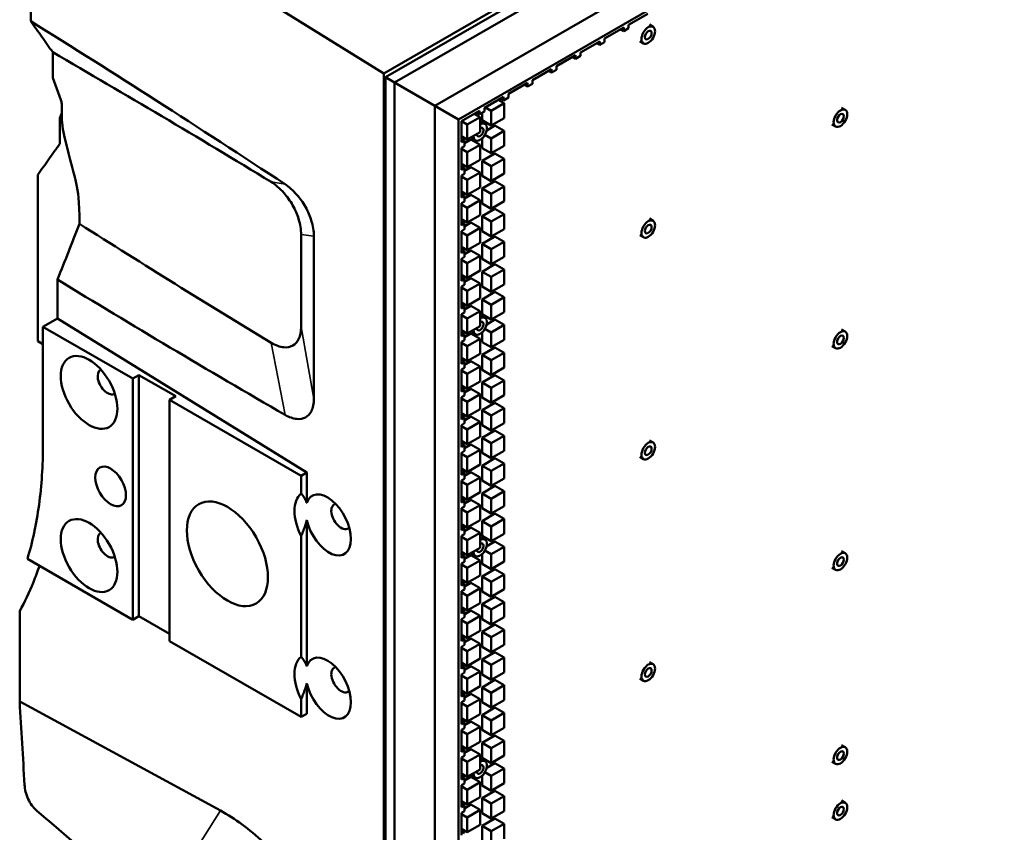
# Model space of a CAD drawing. Header units: millimetres. Extents: x 0 to 6049, y -120 to 1682.
# Tile 204 of 256: x 1850 to 1964, y 591 to 685. Entities that reach past the tile are written whole.
import ezdxf

# ---------------------------------------------------------------- set-up
doc = ezdxf.new("R2010")
doc.units = ezdxf.units.MM
doc.header["$LTSCALE"] = 2
doc.layers.add('Sichtbar (ISO)', color=7, linetype='Continuous', lineweight=50)
doc.layers.add('Sichtbar schmal (ISO)', color=7, linetype='Continuous', lineweight=35)

msp = doc.modelspace()

# ---------------------------------------------------------------- linework, layer by layer
at = {"layer": 'Sichtbar (ISO)'}
for p, q in [((2225.75, 870.878), (1892.307, 678.365)), ((2068.289, 779.409), (1892.48, 677.906)), ((1893.54, 677.293), (2069.349, 778.797)), ((1898.176, 674.617), (2074.613, 776.483)), ((2077.541, 775.021), (1900.905, 673.041)), ((1892.307, 678.365), (1851.703, 703.504)), ((1851.703, 703.504), (1851.703, 684.362)), ((1920.458, 683.962), (1922.654, 685.23)), ((1922.847, 683.968), (1923.271, 683.723)), ((1917.696, 682.367), (1919.892, 683.635)), ((1919.538, 683.431), (1919.892, 683.227)), ((1919.892, 683.227), (1919.892, 683.635)), ((1920.458, 683.554), (1919.892, 683.227)), ((1920.458, 683.962), (1920.458, 683.554)), ((1914.934, 680.773), (1917.13, 682.041)), ((1916.776, 681.837), (1917.13, 681.633)), ((1917.13, 681.633), (1917.13, 682.041)), ((1917.696, 681.959), (1917.13, 681.633)), ((1917.696, 682.367), (1917.696, 681.959)), ((1921.747, 682.063), (1922.171, 681.818)), ((1854.227, 677.837), (1854.227, 680.797)), ((1914.934, 680.773), (1914.934, 680.365)), ((1912.172, 679.178), (1914.368, 680.446)), ((1914.014, 680.242), (1914.368, 680.038)), ((1914.368, 680.038), (1914.368, 680.446)), ((1914.934, 680.365), (1914.368, 680.038)), ((1892.307, 678.365), (1892.307, 270.116)), ((1909.41, 677.584), (1911.606, 678.852)), ((1911.252, 678.647), (1911.606, 678.443)), ((1911.606, 678.443), (1911.606, 678.852)), ((1912.172, 678.77), (1911.606, 678.443)), ((1912.172, 679.178), (1912.172, 678.77)), ((1855.167, 675.333), (1854.227, 677.837)), ((1892.48, 677.906), (1893.54, 677.293)), ((1892.48, 677.906), (1892.48, 474.899)), ((1893.54, 677.293), (1898.176, 674.617)), ((1893.54, 677.293), (1893.54, 474.286)), ((1906.648, 675.989), (1908.844, 677.257)), ((1908.844, 676.849), (1908.844, 677.257)), ((1909.41, 677.175), (1908.844, 676.849)), ((1909.41, 677.584), (1909.41, 677.175)), ((1908.49, 677.053), (1908.844, 676.849)), ((1903.886, 674.394), (1906.082, 675.662)), ((1906.142, 674.922), (1904.657, 674.064)), ((1905.471, 675.309), (1906.142, 674.922)), ((1905.728, 675.458), (1906.082, 675.254)), ((1906.082, 675.254), (1906.082, 675.662)), ((1906.648, 675.581), (1906.082, 675.254)), ((1906.142, 673.207), (1906.142, 674.922)), ((1906.648, 675.989), (1906.648, 675.581)), ((1855.26, 673.806), (1855.039, 673.218)), ((1855.26, 674.868), (1855.26, 673.689)), ((1898.176, 674.617), (1898.176, 470.884)), ((1898.176, 674.617), (1900.905, 673.041)), ((1901.223, 672.857), (1903.32, 674.068)), ((1902.967, 673.864), (1903.32, 673.66)), ((1903.32, 673.66), (1903.32, 674.068)), ((1903.886, 673.986), (1903.32, 673.66)), ((1903.597, 673.819), (1903.597, 672.962)), ((1903.886, 674.394), (1903.886, 673.986)), ((1903.986, 674.452), (1904.657, 674.064)), ((1904.657, 674.064), (1904.657, 672.35)), ((1944.942, 674.4), (1945.367, 674.155)), ((1855.278, 673.08), (1855.039, 673.218)), ((1855.039, 673.218), (1855.039, 670.259)), ((1900.905, 673.041), (1900.905, 469.08)), ((1901.223, 670.436), (1901.223, 672.857)), ((1901.223, 672.857), (1901.895, 672.469)), ((1903.38, 673.327), (1901.895, 672.469)), ((1902.708, 673.715), (1903.38, 673.327)), ((1903.38, 671.612), (1903.38, 673.327)), ((1903.513, 672.806), (1903.937, 672.561)), ((1903.597, 672.962), (1904.657, 672.35)), ((1904.657, 672.35), (1906.142, 673.207)), ((1901.895, 672.469), (1901.895, 670.755)), ((1901.895, 670.755), (1903.38, 671.612)), ((1905.082, 672.344), (1904.136, 671.799)), ((1906.142, 671.732), (1904.657, 670.875)), ((1905.082, 672.344), (1906.142, 671.732)), ((1906.142, 670.017), (1906.142, 671.732)), ((1943.842, 672.495), (1944.267, 672.25)), ((1901.223, 671.143), (1901.895, 670.755)), ((1901.223, 670.845), (1901.577, 670.641)), ((1901.223, 670.436), (1901.577, 670.641)), ((1902.32, 670.75), (1901.577, 670.321)), ((1901.577, 670.641), (1901.577, 669.987)), ((1902.32, 670.75), (1903.38, 670.137)), ((1902.413, 670.9), (1902.837, 670.655)), ((1903.597, 670.864), (1903.597, 669.772)), ((1903.937, 671.291), (1904.657, 670.875)), ((1904.657, 670.875), (1904.657, 669.16)), ((1901.577, 669.987), (1901.223, 669.783)), ((1901.223, 667.247), (1901.223, 669.783)), ((1901.223, 669.668), (1901.895, 669.28)), ((1903.38, 670.137), (1901.895, 669.28)), ((1901.895, 669.28), (1901.895, 667.565)), ((1903.38, 668.423), (1903.38, 670.137)), ((1903.597, 669.772), (1904.657, 669.16)), ((1904.657, 669.16), (1906.142, 670.017)), ((1901.895, 667.565), (1903.38, 668.423)), ((1905.082, 669.155), (1903.597, 668.298)), ((1903.597, 668.298), (1903.597, 666.583)), ((1903.597, 668.298), (1904.657, 667.685)), ((1906.142, 668.543), (1904.657, 667.685)), ((1905.082, 669.155), (1906.142, 668.543)), ((1906.142, 666.828), (1906.142, 668.543)), ((1901.223, 667.953), (1901.895, 667.565)), ((1901.223, 667.655), (1901.577, 667.451)), ((1901.223, 667.247), (1901.577, 667.451)), ((1902.32, 667.56), (1901.577, 667.132)), ((1901.577, 667.451), (1901.577, 666.798)), ((1902.32, 667.56), (1903.38, 666.948)), ((1904.657, 667.685), (1904.657, 665.971)), ((1852.515, 666.693), (1852.515, 647.552)), ((1901.577, 666.798), (1901.223, 666.594)), ((1901.223, 664.058), (1901.223, 666.594)), ((1901.223, 666.478), (1901.895, 666.091)), ((1903.38, 666.948), (1901.895, 666.091)), ((1901.895, 666.091), (1901.895, 664.376)), ((1903.38, 665.233), (1903.38, 666.948)), ((1903.597, 666.583), (1904.657, 665.971)), ((1905.082, 665.966), (1903.597, 665.108)), ((1904.657, 665.971), (1906.142, 666.828)), ((1905.082, 665.966), (1906.142, 665.353)), ((1901.223, 664.764), (1901.895, 664.376)), ((1901.895, 664.376), (1903.38, 665.233)), ((1903.597, 665.108), (1903.597, 663.394)), ((1903.597, 665.108), (1904.657, 664.496)), ((1906.142, 665.353), (1904.657, 664.496)), ((1906.142, 663.639), (1906.142, 665.353)), ((1901.223, 664.466), (1901.577, 664.262)), ((1901.223, 664.058), (1901.577, 664.262)), ((1901.577, 663.609), (1901.223, 663.405)), ((1902.32, 664.371), (1901.577, 663.942)), ((1901.577, 664.262), (1901.577, 663.609)), ((1903.38, 663.758), (1901.895, 662.901)), ((1902.32, 664.371), (1903.38, 663.758)), ((1903.38, 662.044), (1903.38, 663.758)), ((1904.657, 664.496), (1904.657, 662.781)), ((1904.657, 662.781), (1906.142, 663.639)), ((1901.223, 660.869), (1901.223, 663.405)), ((1901.223, 663.289), (1901.895, 662.901)), ((1901.895, 662.901), (1901.895, 661.187)), ((1903.597, 663.394), (1904.657, 662.781)), ((1905.082, 662.776), (1903.597, 661.919)), ((1905.082, 662.776), (1906.142, 662.164)), ((1901.223, 661.574), (1901.895, 661.187)), ((1901.895, 661.187), (1903.38, 662.044)), ((1903.597, 661.919), (1903.597, 660.204)), ((1903.597, 661.919), (1904.657, 661.306)), ((1906.142, 662.164), (1904.657, 661.306)), ((1906.142, 660.449), (1906.142, 662.164)), ((1922.847, 661.643), (1923.271, 661.398)), ((1901.223, 661.277), (1901.577, 661.073)), ((1901.223, 660.869), (1901.577, 661.073)), ((1901.577, 660.42), (1901.223, 660.215)), ((1901.223, 657.679), (1901.223, 660.215)), ((1902.32, 661.181), (1901.577, 660.753)), ((1901.577, 661.073), (1901.577, 660.42)), ((1903.38, 660.569), (1901.895, 659.712)), ((1902.32, 661.181), (1903.38, 660.569)), ((1903.38, 658.854), (1903.38, 660.569)), ((1903.597, 660.204), (1904.657, 659.592)), ((1904.657, 661.306), (1904.657, 659.592)), ((1904.657, 659.592), (1906.142, 660.449)), ((1882.803, 659.813), (1882.803, 649.199)), ((1884.27, 659.643), (1884.27, 640.901)), ((1901.223, 660.1), (1901.895, 659.712)), ((1901.895, 659.712), (1901.895, 657.997)), ((1905.082, 659.587), (1903.597, 658.729)), ((1905.082, 659.587), (1906.142, 658.974)), ((1921.747, 659.738), (1922.171, 659.493)), ((1901.223, 658.385), (1901.895, 657.997)), ((1901.223, 658.088), (1901.577, 657.884)), ((1902.32, 657.992), (1901.577, 657.563)), ((1901.895, 657.997), (1903.38, 658.854)), ((1902.32, 657.992), (1903.38, 657.38)), ((1903.597, 658.729), (1903.597, 657.015)), ((1903.597, 658.729), (1904.657, 658.117)), ((1906.142, 658.974), (1904.657, 658.117)), ((1904.657, 658.117), (1904.657, 656.402)), ((1906.142, 657.26), (1906.142, 658.974)), ((1901.223, 657.679), (1901.577, 657.884)), ((1901.577, 657.23), (1901.223, 657.026)), ((1901.223, 654.49), (1901.223, 657.026)), ((1901.223, 656.91), (1901.895, 656.522)), ((1901.577, 657.884), (1901.577, 657.23)), ((1903.38, 657.38), (1901.895, 656.522)), ((1903.38, 655.665), (1903.38, 657.38)), ((1903.597, 657.015), (1904.657, 656.402)), ((1904.657, 656.402), (1906.142, 657.26)), ((1901.895, 656.522), (1901.895, 654.808)), ((1901.895, 654.808), (1903.38, 655.665)), ((1905.082, 656.397), (1903.597, 655.54)), ((1906.142, 655.785), (1904.657, 654.928)), ((1905.082, 656.397), (1906.142, 655.785)), ((1906.142, 654.07), (1906.142, 655.785)), ((1901.223, 655.195), (1901.895, 654.808)), ((1901.223, 654.898), (1901.577, 654.694)), ((1901.223, 654.49), (1901.577, 654.694)), ((1902.32, 654.803), (1901.577, 654.374)), ((1901.577, 654.694), (1901.577, 654.041)), ((1902.32, 654.803), (1903.38, 654.19)), ((1903.597, 655.54), (1903.597, 653.825)), ((1903.597, 655.54), (1904.657, 654.928)), ((1904.657, 654.928), (1904.657, 653.213)), ((1901.577, 654.041), (1901.223, 653.837)), ((1901.223, 651.301), (1901.223, 653.837)), ((1901.223, 653.721), (1901.895, 653.333)), ((1903.38, 654.19), (1901.895, 653.333)), ((1903.38, 652.476), (1903.38, 654.19)), ((1903.597, 653.825), (1904.657, 653.213)), ((1904.657, 653.213), (1906.142, 654.07)), ((1901.895, 653.333), (1901.895, 651.618)), ((1901.895, 651.618), (1903.38, 652.476)), ((1905.082, 653.208), (1903.597, 652.35)), ((1903.597, 652.35), (1903.597, 650.636)), ((1903.597, 652.35), (1904.657, 651.738)), ((1906.142, 652.595), (1904.657, 651.738)), ((1905.082, 653.208), (1906.142, 652.595)), ((1906.142, 650.881), (1906.142, 652.595)), ((1901.223, 652.006), (1901.895, 651.618)), ((1901.223, 651.709), (1901.577, 651.505)), ((1901.223, 651.301), (1901.577, 651.505)), ((1902.32, 651.613), (1901.577, 651.184)), ((1901.577, 651.505), (1901.577, 650.852)), ((1902.32, 651.613), (1903.38, 651.001)), ((1904.657, 651.738), (1904.657, 650.023)), ((1853.105, 649.199), (1854.774, 650.163)), ((1883.435, 632.418), (1854.774, 650.163)), ((1901.577, 650.852), (1901.223, 650.648)), ((1901.223, 648.112), (1901.223, 650.648)), ((1901.223, 650.531), (1901.895, 650.143)), ((1903.38, 651.001), (1901.895, 650.143)), ((1901.895, 650.143), (1901.895, 648.429)), ((1903.38, 649.286), (1903.38, 651.001)), ((1903.513, 650.481), (1903.937, 650.236)), ((1903.597, 650.636), (1904.657, 650.023)), ((1905.082, 650.018), (1904.136, 649.472)), ((1904.657, 650.023), (1906.142, 650.881)), ((1905.082, 650.018), (1906.142, 649.406)), ((1853.105, 649.199), (1863.429, 643.239)), ((1853.105, 649.199), (1853.105, 635.634)), ((1901.895, 648.429), (1903.38, 649.286)), ((1903.937, 648.965), (1904.657, 648.549)), ((1906.142, 649.406), (1904.657, 648.549)), ((1906.142, 647.691), (1906.142, 649.406)), ((1944.942, 648.886), (1945.367, 648.641)), ((1901.223, 648.817), (1901.895, 648.429)), ((1901.223, 648.52), (1901.577, 648.316)), ((1901.223, 648.112), (1901.577, 648.316)), ((1902.32, 648.424), (1901.577, 647.995)), ((1901.577, 648.316), (1901.577, 647.663)), ((1903.38, 647.811), (1901.895, 646.954)), ((1902.32, 648.424), (1903.38, 647.811)), ((1902.413, 648.576), (1902.837, 648.331)), ((1903.38, 646.097), (1903.38, 647.811)), ((1903.597, 648.539), (1903.597, 647.446)), ((1904.657, 648.549), (1904.657, 646.834)), ((1853.105, 647.211), (1852.515, 647.552)), ((1901.577, 647.663), (1901.223, 647.459)), ((1901.223, 644.923), (1901.223, 647.459)), ((1901.223, 647.342), (1901.895, 646.954)), ((1901.895, 646.954), (1901.895, 645.239)), ((1903.597, 647.446), (1904.657, 646.834)), ((1905.082, 646.829), (1903.597, 645.972)), ((1904.657, 646.834), (1906.142, 647.691)), ((1905.082, 646.829), (1906.142, 646.217)), ((1943.842, 646.981), (1944.267, 646.736)), ((1883.308, 646.331), (1883.311, 646.329)), ((1901.223, 645.627), (1901.895, 645.239)), ((1901.895, 645.239), (1903.38, 646.097)), ((1903.597, 645.972), (1903.597, 644.257)), ((1903.597, 645.972), (1904.657, 645.359)), ((1906.142, 646.217), (1904.657, 645.359)), ((1906.142, 644.502), (1906.142, 646.217)), ((1901.223, 645.331), (1901.577, 645.127)), ((1901.223, 644.923), (1901.577, 645.127)), ((1901.577, 644.473), (1901.223, 644.269)), ((1902.32, 645.234), (1901.577, 644.806)), ((1901.577, 645.127), (1901.577, 644.473)), ((1903.38, 644.622), (1901.895, 643.765)), ((1902.32, 645.234), (1903.38, 644.622)), ((1903.38, 642.907), (1903.38, 644.622)), ((1904.657, 645.359), (1904.657, 643.645)), ((1904.657, 643.645), (1906.142, 644.502)), ((1863.429, 643.239), (1864.136, 643.647)), ((1863.429, 643.239), (1863.429, 615.478)), ((1864.136, 643.647), (1868.378, 641.198)), ((1864.136, 615.886), (1864.136, 643.647)), ((1901.223, 641.733), (1901.223, 644.269)), ((1901.223, 644.152), (1901.895, 643.765)), ((1901.895, 643.765), (1901.895, 642.05)), ((1903.597, 644.257), (1904.657, 643.645)), ((1905.082, 643.639), (1903.597, 642.782)), ((1905.082, 643.639), (1906.142, 643.027)), ((1901.223, 642.438), (1901.895, 642.05)), ((1901.223, 642.142), (1901.577, 641.937)), ((1901.895, 642.05), (1903.38, 642.907)), ((1903.597, 642.782), (1903.597, 641.068)), ((1903.597, 642.782), (1904.657, 642.17)), ((1906.142, 643.027), (1904.657, 642.17)), ((1904.657, 642.17), (1904.657, 640.455)), ((1906.142, 641.312), (1906.142, 643.027)), ((1867.671, 640.789), (1868.378, 641.198)), ((1901.223, 641.733), (1901.577, 641.937)), ((1901.577, 641.284), (1901.223, 641.08)), ((1901.223, 638.544), (1901.223, 641.08)), ((1901.223, 640.963), (1901.895, 640.575)), ((1902.32, 642.045), (1901.577, 641.616)), ((1901.577, 641.937), (1901.577, 641.284)), ((1903.38, 641.432), (1901.895, 640.575)), ((1902.32, 642.045), (1903.38, 641.432)), ((1903.38, 639.718), (1903.38, 641.432)), ((1903.597, 641.068), (1904.657, 640.455)), ((1904.657, 640.455), (1906.142, 641.312)), ((1867.671, 640.789), (1882.803, 632.053)), ((1867.671, 640.789), (1867.671, 613.029)), ((1901.895, 640.575), (1901.895, 638.86)), ((1905.082, 640.45), (1903.597, 639.593)), ((1906.142, 639.838), (1904.657, 638.98)), ((1905.082, 640.45), (1906.142, 639.838)), ((1906.142, 638.123), (1906.142, 639.838)), ((1901.223, 639.248), (1901.895, 638.86)), ((1901.223, 638.952), (1901.577, 638.748)), ((1901.223, 638.544), (1901.577, 638.748)), ((1902.32, 638.855), (1901.577, 638.427)), ((1901.577, 638.748), (1901.577, 638.095)), ((1901.895, 638.86), (1903.38, 639.718)), ((1902.32, 638.855), (1903.38, 638.243)), ((1903.597, 639.593), (1903.597, 637.878)), ((1903.597, 639.593), (1904.657, 638.98)), ((1904.657, 638.98), (1904.657, 637.266)), ((1901.577, 638.095), (1901.223, 637.891)), ((1901.223, 635.355), (1901.223, 637.891)), ((1901.223, 637.773), (1901.895, 637.386)), ((1903.38, 638.243), (1901.895, 637.386)), ((1903.38, 636.528), (1903.38, 638.243)), ((1903.597, 637.878), (1904.657, 637.266)), ((1904.657, 637.266), (1906.142, 638.123)), ((1901.895, 637.386), (1901.895, 635.671)), ((1901.895, 635.671), (1903.38, 636.528)), ((1905.082, 637.261), (1903.597, 636.403)), ((1906.142, 636.648), (1904.657, 635.791)), ((1905.082, 637.261), (1906.142, 636.648)), ((1906.142, 634.934), (1906.142, 636.648)), ((1901.223, 636.059), (1901.895, 635.671)), ((1901.223, 635.763), (1901.577, 635.559)), ((1901.223, 635.355), (1901.577, 635.559)), ((1902.32, 635.666), (1901.577, 635.237)), ((1901.577, 635.559), (1901.577, 634.906)), ((1902.32, 635.666), (1903.38, 635.054)), ((1903.597, 636.403), (1903.597, 634.689)), ((1903.597, 636.403), (1904.657, 635.791)), ((1904.657, 635.791), (1904.657, 634.076)), ((1922.847, 636.129), (1923.271, 635.884)), ((1901.577, 634.906), (1901.223, 634.702)), ((1901.223, 632.166), (1901.223, 634.702)), ((1901.223, 634.584), (1901.895, 634.196)), ((1903.38, 635.054), (1901.895, 634.196)), ((1901.895, 634.196), (1901.895, 632.482)), ((1903.38, 633.339), (1903.38, 635.054)), ((1903.597, 634.689), (1904.657, 634.076)), ((1904.657, 634.076), (1906.142, 634.934)), ((1921.747, 634.224), (1922.171, 633.979)), ((1901.895, 632.482), (1903.38, 633.339)), ((1905.082, 634.071), (1903.597, 633.214)), ((1903.597, 633.214), (1903.597, 631.499)), ((1903.597, 633.214), (1904.657, 632.601)), ((1906.142, 633.459), (1904.657, 632.601)), ((1905.082, 634.071), (1906.142, 633.459)), ((1906.142, 631.744), (1906.142, 633.459)), ((1882.803, 632.053), (1883.435, 632.418)), ((1882.803, 632.053), (1882.803, 629.999)), ((1883.435, 628.922), (1883.435, 632.418)), ((1901.223, 632.869), (1901.895, 632.482)), ((1901.223, 632.574), (1901.577, 632.37)), ((1901.223, 632.166), (1901.577, 632.37)), ((1902.32, 632.476), (1901.577, 632.048)), ((1901.577, 632.37), (1901.577, 631.716)), ((1902.32, 632.476), (1903.38, 631.864)), ((1904.657, 632.601), (1904.657, 630.887)), ((1901.577, 631.716), (1901.223, 631.512)), ((1901.223, 628.976), (1901.223, 631.512)), ((1901.223, 631.395), (1901.895, 631.007)), ((1903.38, 631.864), (1901.895, 631.007)), ((1901.895, 631.007), (1901.895, 629.292)), ((1903.38, 630.149), (1903.38, 631.864)), ((1903.597, 631.499), (1904.657, 630.887)), ((1905.082, 630.882), (1903.597, 630.024)), ((1904.657, 630.887), (1906.142, 631.744)), ((1905.082, 630.882), (1906.142, 630.269)), ((1901.223, 629.68), (1901.895, 629.292)), ((1901.895, 629.292), (1903.38, 630.149)), ((1903.597, 630.024), (1903.597, 628.31)), ((1903.597, 630.024), (1904.657, 629.412)), ((1906.142, 630.269), (1904.657, 629.412)), ((1906.142, 628.555), (1906.142, 630.269)), ((1901.223, 629.385), (1901.577, 629.18)), ((1901.223, 628.976), (1901.577, 629.18)), ((1901.577, 628.527), (1901.223, 628.323)), ((1902.32, 629.287), (1901.577, 628.858)), ((1901.577, 629.18), (1901.577, 628.527)), ((1903.38, 628.675), (1901.895, 627.817)), ((1902.32, 629.287), (1903.38, 628.675)), ((1903.38, 626.96), (1903.38, 628.675)), ((1904.657, 629.412), (1904.657, 627.697)), ((1904.657, 627.697), (1906.142, 628.555)), ((1901.223, 625.787), (1901.223, 628.323)), ((1901.223, 628.205), (1901.895, 627.817)), ((1901.895, 627.817), (1901.895, 626.103)), ((1903.597, 628.31), (1904.657, 627.697)), ((1905.082, 627.692), (1903.597, 626.835)), ((1905.082, 627.692), (1906.142, 627.08)), ((1883.435, 610.143), (1883.435, 626.932)), ((1901.223, 626.491), (1901.895, 626.103)), ((1901.895, 626.103), (1903.38, 626.96)), ((1903.597, 626.835), (1903.597, 625.12)), ((1903.597, 626.835), (1904.657, 626.223)), ((1906.142, 627.08), (1904.657, 626.223)), ((1904.657, 626.223), (1904.657, 624.508)), ((1906.142, 625.365), (1906.142, 627.08)), ((1882.803, 625.125), (1882.803, 611.22)), ((1901.223, 626.195), (1901.577, 625.991)), ((1901.223, 625.787), (1901.577, 625.991)), ((1901.577, 625.338), (1901.223, 625.134)), ((1901.223, 622.598), (1901.223, 625.134)), ((1902.32, 626.098), (1901.577, 625.669)), ((1901.577, 625.991), (1901.577, 625.338)), ((1903.38, 625.485), (1901.895, 624.628)), ((1902.32, 626.098), (1903.38, 625.485)), ((1903.38, 623.771), (1903.38, 625.485)), ((1903.597, 625.12), (1904.657, 624.508)), ((1904.657, 624.508), (1906.142, 625.365)), ((1901.223, 625.016), (1901.895, 624.628)), ((1901.895, 624.628), (1901.895, 622.913)), ((1903.513, 624.967), (1903.937, 624.722)), ((1905.082, 624.503), (1904.136, 623.957)), ((1905.082, 624.503), (1906.142, 623.89)), ((1901.223, 623.301), (1901.895, 622.913)), ((1901.223, 623.006), (1901.577, 622.802)), ((1902.32, 622.908), (1901.577, 622.479)), ((1901.895, 622.913), (1903.38, 623.771)), ((1902.32, 622.908), (1903.38, 622.296)), ((1902.413, 623.062), (1902.837, 622.817)), ((1903.597, 623.026), (1903.597, 621.931)), ((1903.936, 623.45), (1904.657, 623.033)), ((1906.142, 623.89), (1904.657, 623.033)), ((1904.657, 623.033), (1904.657, 621.319)), ((1906.142, 622.176), (1906.142, 623.89)), ((1944.942, 623.372), (1945.367, 623.128)), ((1851.311, 622.474), (1863.429, 615.478)), ((1901.223, 622.598), (1901.577, 622.802)), ((1901.577, 622.149), (1901.223, 621.945)), ((1901.223, 619.409), (1901.223, 621.945)), ((1901.223, 621.826), (1901.895, 621.438)), ((1901.577, 622.802), (1901.577, 622.149)), ((1903.38, 622.296), (1901.895, 621.438)), ((1903.38, 620.581), (1903.38, 622.296)), ((1903.597, 621.931), (1904.657, 621.319)), ((1904.657, 621.319), (1906.142, 622.176)), ((1901.895, 621.438), (1901.895, 619.724)), ((1901.895, 619.724), (1903.38, 620.581)), ((1905.082, 621.313), (1903.597, 620.456)), ((1906.142, 620.701), (1904.657, 619.844)), ((1905.082, 621.313), (1906.142, 620.701)), ((1906.142, 618.986), (1906.142, 620.701)), ((1943.842, 621.467), (1944.267, 621.222)), ((1901.223, 620.112), (1901.895, 619.724)), ((1901.223, 619.817), (1901.577, 619.613)), ((1901.223, 619.409), (1901.577, 619.613)), ((1902.32, 619.719), (1901.577, 619.29)), ((1901.577, 619.613), (1901.577, 618.96)), ((1902.32, 619.719), (1903.38, 619.106)), ((1903.597, 620.456), (1903.597, 618.741)), ((1903.597, 620.456), (1904.657, 619.844)), ((1904.657, 619.844), (1904.657, 618.129)), ((1901.577, 618.96), (1901.223, 618.755)), ((1901.223, 616.219), (1901.223, 618.755)), ((1901.223, 618.637), (1901.895, 618.249)), ((1903.38, 619.106), (1901.895, 618.249)), ((1903.38, 617.392), (1903.38, 619.106)), ((1903.597, 618.741), (1904.657, 618.129)), ((1904.657, 618.129), (1906.142, 618.986)), ((1901.895, 618.249), (1901.895, 616.534)), ((1901.895, 616.534), (1903.38, 617.392)), ((1905.082, 618.124), (1903.597, 617.267)), ((1903.597, 617.267), (1903.597, 615.552)), ((1903.597, 617.267), (1904.657, 616.654)), ((1906.142, 617.512), (1904.657, 616.654)), ((1905.082, 618.124), (1906.142, 617.512)), ((1906.142, 615.797), (1906.142, 617.512)), ((1850.427, 606.054), (1850.427, 616.479)), ((1901.223, 616.922), (1901.895, 616.534)), ((1901.223, 616.628), (1901.577, 616.424)), ((1901.223, 616.219), (1901.577, 616.424)), ((1902.32, 616.529), (1901.577, 616.101)), ((1901.577, 616.424), (1901.577, 615.77)), ((1902.32, 616.529), (1903.38, 615.917)), ((1904.657, 616.654), (1904.657, 614.94)), ((1863.429, 615.478), (1864.136, 615.886)), ((1864.136, 615.886), (1867.671, 613.845)), ((1901.577, 615.77), (1901.223, 615.566)), ((1901.223, 613.03), (1901.223, 615.566)), ((1901.223, 615.447), (1901.895, 615.06)), ((1903.38, 615.917), (1901.895, 615.06)), ((1901.895, 615.06), (1901.895, 613.345)), ((1903.38, 614.202), (1903.38, 615.917)), ((1903.597, 615.552), (1904.657, 614.94)), ((1905.082, 614.935), (1903.597, 614.077)), ((1904.657, 614.94), (1906.142, 615.797)), ((1905.082, 614.935), (1906.142, 614.322)), ((1901.895, 613.345), (1903.38, 614.202)), ((1903.597, 614.077), (1903.597, 612.363)), ((1903.597, 614.077), (1904.657, 613.465)), ((1906.142, 614.322), (1904.657, 613.465)), ((1906.142, 612.608), (1906.142, 614.322)), ((1867.671, 613.029), (1882.803, 604.292)), ((1901.223, 613.733), (1901.895, 613.345)), ((1901.223, 613.438), (1901.577, 613.234)), ((1901.223, 613.03), (1901.577, 613.234)), ((1902.32, 613.34), (1901.577, 612.911)), ((1901.577, 613.234), (1901.577, 612.581)), ((1903.38, 612.727), (1901.895, 611.87)), ((1902.32, 613.34), (1903.38, 612.727)), ((1903.38, 611.013), (1903.38, 612.727)), ((1904.657, 613.465), (1904.657, 611.75)), ((1901.577, 612.581), (1901.223, 612.377)), ((1901.223, 609.841), (1901.223, 612.377)), ((1901.223, 612.258), (1901.895, 611.87)), ((1901.895, 611.87), (1901.895, 610.155)), ((1903.597, 612.363), (1904.657, 611.75)), ((1905.082, 611.745), (1903.597, 610.888)), ((1904.657, 611.75), (1906.142, 612.608)), ((1905.082, 611.745), (1906.142, 611.133)), ((1901.223, 610.543), (1901.895, 610.155)), ((1901.895, 610.155), (1903.38, 611.013)), ((1903.597, 610.888), (1903.597, 609.173)), ((1903.597, 610.888), (1904.657, 610.275)), ((1906.142, 611.133), (1904.657, 610.275)), ((1906.142, 609.418), (1906.142, 611.133)), ((1922.847, 610.616), (1923.271, 610.371)), ((1901.223, 610.249), (1901.577, 610.045)), ((1901.223, 609.841), (1901.577, 610.045)), ((1901.577, 609.392), (1901.223, 609.188)), ((1902.32, 610.15), (1901.577, 609.722)), ((1901.577, 610.045), (1901.577, 609.392)), ((1903.38, 609.538), (1901.895, 608.681)), ((1902.32, 610.15), (1903.38, 609.538)), ((1903.38, 607.823), (1903.38, 609.538)), ((1904.657, 610.275), (1904.657, 608.561)), ((1904.657, 608.561), (1906.142, 609.418)), ((1883.435, 604.657), (1883.435, 608.153)), ((1901.223, 606.652), (1901.223, 609.188)), ((1901.223, 609.069), (1901.895, 608.681)), ((1901.895, 608.681), (1901.895, 606.966)), ((1903.597, 609.173), (1904.657, 608.561)), ((1905.082, 608.556), (1903.597, 607.698)), ((1905.082, 608.556), (1906.142, 607.943)), ((1921.747, 608.71), (1922.171, 608.465)), ((1901.223, 607.354), (1901.895, 606.966)), ((1901.223, 607.06), (1901.577, 606.856)), ((1901.895, 606.966), (1903.38, 607.823)), ((1903.597, 607.698), (1903.597, 605.984)), ((1903.597, 607.698), (1904.657, 607.086)), ((1906.142, 607.943), (1904.657, 607.086)), ((1904.657, 607.086), (1904.657, 605.371)), ((1906.142, 606.229), (1906.142, 607.943)), ((1873.505, 593.51), (1850.427, 606.054)), ((1882.803, 606.346), (1882.803, 604.292)), ((1901.223, 606.652), (1901.577, 606.856)), ((1901.577, 606.203), (1901.223, 605.998)), ((1901.223, 603.462), (1901.223, 605.998)), ((1901.223, 605.879), (1901.895, 605.491)), ((1902.32, 606.961), (1901.577, 606.532)), ((1901.577, 606.856), (1901.577, 606.203)), ((1903.38, 606.349), (1901.895, 605.491)), ((1902.32, 606.961), (1903.38, 606.349)), ((1903.38, 604.634), (1903.38, 606.349)), ((1903.597, 605.984), (1904.657, 605.371)), ((1904.657, 605.371), (1906.142, 606.229)), ((1901.895, 605.491), (1901.895, 603.777)), ((1905.082, 605.366), (1903.597, 604.509)), ((1906.142, 604.754), (1904.657, 603.897)), ((1905.082, 605.366), (1906.142, 604.754)), ((1906.142, 603.039), (1906.142, 604.754)), ((1882.803, 604.292), (1883.435, 604.657)), ((1901.223, 604.164), (1901.895, 603.777)), ((1901.223, 603.871), (1901.577, 603.667)), ((1901.223, 603.462), (1901.577, 603.667)), ((1902.32, 603.771), (1901.577, 603.343)), ((1901.577, 603.667), (1901.577, 603.013)), ((1901.895, 603.777), (1903.38, 604.634)), ((1902.32, 603.771), (1903.38, 603.159)), ((1903.597, 604.509), (1903.597, 602.794)), ((1903.597, 604.509), (1904.657, 603.897)), ((1904.657, 603.897), (1904.657, 602.182)), ((1901.577, 603.013), (1901.223, 602.809)), ((1901.223, 600.273), (1901.223, 602.809)), ((1901.223, 602.69), (1901.895, 602.302)), ((1903.38, 603.159), (1901.895, 602.302)), ((1903.38, 601.444), (1903.38, 603.159)), ((1903.597, 602.794), (1904.657, 602.182)), ((1904.657, 602.182), (1906.142, 603.039)), ((1901.895, 602.302), (1901.895, 600.587)), ((1901.895, 600.587), (1903.38, 601.444)), ((1905.082, 602.177), (1903.597, 601.319)), ((1903.597, 601.319), (1903.597, 599.605)), ((1903.597, 601.319), (1904.657, 600.707)), ((1906.142, 601.564), (1904.657, 600.707)), ((1905.082, 602.177), (1906.142, 601.564)), ((1906.142, 599.85), (1906.142, 601.564)), ((1901.223, 600.975), (1901.895, 600.587)), ((1901.223, 600.681), (1901.577, 600.477)), ((1901.223, 600.273), (1901.577, 600.477)), ((1902.32, 600.582), (1901.577, 600.153)), ((1901.577, 600.477), (1901.577, 599.824)), ((1902.32, 600.582), (1903.38, 599.97)), ((1904.657, 600.707), (1904.657, 598.992)), ((1944.942, 601.048), (1945.367, 600.803)), ((1901.577, 599.824), (1901.223, 599.62)), ((1901.223, 597.084), (1901.223, 599.62)), ((1901.223, 599.5), (1901.895, 599.112)), ((1903.38, 599.97), (1901.895, 599.112)), ((1901.895, 599.112), (1901.895, 597.398)), ((1903.38, 598.255), (1903.38, 599.97)), ((1903.513, 599.453), (1903.937, 599.208)), ((1903.597, 599.605), (1904.657, 598.992)), ((1904.657, 598.992), (1906.142, 599.85)), ((1943.842, 599.143), (1944.267, 598.898)), ((1901.895, 597.398), (1903.38, 598.255)), ((1903.935, 597.935), (1904.657, 597.518)), ((1905.082, 598.987), (1904.135, 598.441)), ((1906.142, 598.375), (1904.657, 597.518)), ((1905.082, 598.987), (1906.142, 598.375)), ((1906.142, 596.66), (1906.142, 598.375)), ((1901.223, 597.786), (1901.895, 597.398)), ((1901.223, 597.492), (1901.577, 597.288)), ((1901.223, 597.084), (1901.577, 597.288)), ((1902.32, 597.393), (1901.577, 596.964)), ((1901.577, 597.288), (1901.577, 596.635)), ((1903.38, 596.78), (1901.895, 595.923)), ((1902.32, 597.393), (1903.38, 596.78)), ((1902.413, 597.548), (1902.837, 597.303)), ((1903.38, 595.066), (1903.38, 596.78)), ((1903.597, 597.512), (1903.597, 596.415)), ((1904.657, 597.518), (1904.657, 595.803)), ((1901.577, 596.635), (1901.223, 596.431)), ((1901.223, 593.895), (1901.223, 596.431)), ((1901.223, 596.311), (1901.895, 595.923)), ((1901.895, 595.923), (1901.895, 594.208)), ((1903.597, 596.415), (1904.657, 595.803)), ((1905.082, 595.798), (1903.597, 594.941)), ((1904.657, 595.803), (1906.142, 596.66)), ((1905.082, 595.798), (1906.142, 595.186)), ((1901.223, 594.596), (1901.895, 594.208)), ((1901.895, 594.208), (1903.38, 595.066)), ((1903.597, 594.941), (1903.597, 593.226)), ((1903.597, 594.941), (1904.657, 594.328)), ((1906.142, 595.186), (1904.657, 594.328)), ((1906.142, 593.471), (1906.142, 595.186)), ((1944.942, 594.663), (1945.367, 594.418)), ((1901.223, 594.303), (1901.577, 594.099)), ((1901.223, 593.895), (1901.577, 594.099)), ((1901.577, 593.446), (1901.223, 593.242)), ((1902.32, 594.203), (1901.577, 593.775)), ((1901.577, 594.099), (1901.577, 593.446)), ((1903.38, 593.591), (1901.895, 592.733)), ((1902.32, 594.203), (1903.38, 593.591)), ((1903.38, 591.876), (1903.38, 593.591)), ((1904.657, 594.328), (1904.657, 592.614)), ((1904.657, 592.614), (1906.142, 593.471)), ((1901.223, 590.705), (1901.223, 593.242)), ((1901.223, 593.121), (1901.895, 592.733)), ((1901.895, 592.733), (1901.895, 591.019)), ((1903.597, 593.226), (1904.657, 592.614)), ((1905.082, 592.608), (1903.597, 591.751)), ((1905.082, 592.608), (1906.142, 591.996)), ((1943.842, 592.758), (1944.267, 592.513)), ((1901.223, 591.407), (1901.895, 591.019)), ((1901.223, 591.114), (1901.577, 590.91)), ((1901.895, 591.019), (1903.38, 591.876)), ((1903.597, 591.751), (1903.597, 590.036)), ((1903.597, 591.751), (1904.657, 591.139)), ((1906.142, 591.996), (1904.657, 591.139)), ((1904.657, 591.139), (1904.657, 589.424)), ((1906.142, 590.281), (1906.142, 591.996))]:
    msp.add_line(p, q, dxfattribs=at)
for centre, major_axis, ratio in [((1922.721, 682.77), (0.55, 0.953), 0.5773506), ((1922.721, 682.77), (0.275, 0.476), 0.5773506), ((1944.817, 673.203), (0.55, 0.953), 0.5773506), ((1944.817, 673.203), (0.275, 0.476), 0.5773506), ((1922.721, 660.446), (0.55, 0.953), 0.5773506), ((1922.721, 660.446), (0.275, 0.476), 0.5773506), ((1944.817, 647.689), (0.55, 0.953), 0.5773506), ((1944.817, 647.689), (0.275, 0.476), 0.5773506), ((1858.408, 641.647), (-2.3, 3.984), 0.5773503), ((1922.721, 634.932), (0.55, 0.953), 0.5773506), ((1922.721, 634.932), (0.275, 0.476), 0.5773506), ((1860.883, 630.828), (-1.25, 2.165), 0.5773503), ((1874.318, 623.071), (-3.3, 5.716), 0.5773503), ((1858.408, 622.867), (-2.3, 3.984), 0.5773503), ((1944.817, 622.175), (0.55, 0.953), 0.5773506), ((1944.817, 622.175), (0.275, 0.476), 0.5773506), ((1922.721, 609.418), (0.55, 0.953), 0.5773506), ((1922.721, 609.418), (0.275, 0.476), 0.5773506), ((1944.817, 599.85), (0.55, 0.953), 0.5773506), ((1944.817, 599.85), (0.275, 0.476), 0.5773506), ((1944.817, 593.465), (0.55, 0.953), 0.5773506), ((1944.817, 593.465), (0.275, 0.476), 0.5773506)]:
    msp.add_ellipse(centre, major_axis=major_axis, ratio=ratio, dxfattribs=at)
for centre, major_axis, ratio, start_param, end_param in [((1854.571, 675.287), (0.481, -0.877), 0.5620434, 0.7978208, 1.3214196), ((1862.146, 669.5), (-4.808, 8.77), 0.5620434, 0.7978208, 1.1236194), ((1903.387, 671.608), (0.55, 0.953), 0.5773506, 2.3471033, 7.0776755), ((1903.387, 671.608), (-0.275, -0.476), 0.5773506, 5.4796038, 10.2283608), ((1903.387, 649.283), (0.55, 0.953), 0.5773506, 2.3486943, 7.0776755), ((1903.387, 649.283), (-0.275, -0.476), 0.5773506, 5.482786, 10.2283608), ((1860.529, 642.872), (0.8, -1.386), 0.5773503, 3.0973841, 6.3273939), ((1930.199, 619.386), (-75.355, 50.817), 0.0751375, 0.9577808, 0.9578313), ((1885.278, 626.133), (-2.3, 3.984), 0.5773503, 0.0792531, 1.4915432), ((1885.915, 626.392), (-1.82, 3.373), 0.5568714, 1.1248085, 6.7605678), ((1887.399, 627.358), (0.8, -1.386), 0.5773503, 2.936229, 6.4706194), ((1860.529, 624.092), (0.8, -1.386), 0.5773503, 3.0973841, 6.3273939), ((1903.387, 623.77), (0.55, 0.953), 0.5773506, 2.3505125, 7.0776755), ((1903.387, 623.77), (-0.275, -0.476), 0.5773506, 5.4864227, 10.2283608), ((1885.278, 607.354), (-2.3, 3.984), 0.5773503, 0.0792531, 1.4915432), ((1885.915, 607.612), (1.82, -3.373), 0.5568714, 4.2664012, 9.9021604), ((1887.399, 608.579), (0.8, -1.386), 0.5773503, 2.936229, 6.4706194), ((1903.387, 598.256), (0.55, 0.953), 0.5773506, 2.3523307, 7.0776755), ((1903.387, 598.256), (-0.275, -0.476), 0.5773506, 5.4900592, 10.2283608)]:
    msp.add_ellipse(centre, major_axis=major_axis, ratio=ratio, start_param=start_param, end_param=end_param, dxfattribs=at)
for points, knots in [([(1851.703, 684.362), (1852.123, 683.769), (1852.545, 683.173), (1853.385, 681.986), (1853.807, 681.39), (1854.227, 680.797)], [0.000001, 0.000001, 0.000001, 0.000001, 0.35511763, 0.35511763, 0.7101299, 0.7101299, 0.7101299, 0.7101299]), ([(1880.947, 665.605), (1876.013, 668.853), (1871.076, 672.063), (1861.33, 678.315), (1856.515, 681.362), (1851.703, 684.362)], [-4.2880982, -4.2880982, -4.2880982, -4.2880982, -2.1167442, -2.1167442, -0.000001, -0.000001, -0.000001, -0.000001]), ([(1854.227, 680.797), (1858.411, 678.374), (1862.597, 675.917), (1870.967, 670.942), (1875.154, 668.421), (1879.34, 665.872)], [-3.6485047, -3.6485047, -3.6485047, -3.6485047, -1.8243921, -1.8243921, -0.0002385, -0.0002385, -0.0002385, -0.0002385]), ([(1857.305, 661.031), (1857.27, 663.814), (1857.177, 664.658), (1856.717, 666.596), (1856.198, 668.484), (1855.622, 670.855)], [0.0000034, 0.0000034, 0.0000034, 0.0000034, 1.014655, 1.014655, 1.8492647, 1.8492647, 1.8492647, 1.8492647]), ([(1852.515, 666.693), (1852.935, 667.287), (1853.356, 667.883), (1854.197, 669.07), (1854.619, 669.666), (1855.039, 670.259)], [0.000001, 0.000001, 0.000001, 0.000001, 0.35517931, 0.35517931, 0.71025318, 0.71025318, 0.71025318, 0.71025318]), ([(1879.34, 665.872), (1879.594, 665.711), (1879.847, 665.523), (1880.342, 665.096), (1880.584, 664.857), (1881.185, 664.177), (1881.531, 663.698), (1882.107, 662.675), (1882.337, 662.137), (1882.597, 661.293), (1882.671, 660.985), (1882.771, 660.385), (1882.798, 660.093), (1882.802, 659.814)], [-0.777042, -0.777042, -0.777042, -0.777042, -0.66586874, -0.66586874, -0.55553089, -0.55553089, -0.37793689, -0.37793689, -0.20302221, -0.20302221, -0.10163489, -0.10163489, -0.00021633, -0.00021633, -0.00021633, -0.00021633]), ([(1884.27, 659.645), (1884.265, 659.924), (1884.238, 660.217), (1884.137, 660.82), (1884.062, 661.13), (1883.817, 661.919), (1883.598, 662.458), (1882.994, 663.524), (1882.649, 664.001), (1881.859, 664.894), (1881.404, 665.297), (1880.947, 665.605)], [-0.81918515, -0.81918515, -0.81918515, -0.81918515, -0.6944482, -0.6944482, -0.57006302, -0.57006302, -0.3787149, -0.3787149, -0.20136389, -0.20136389, -0.00020078, -0.00020078, -0.00020078, -0.00020078]), ([(1854.774, 654.627), (1855.206, 655.716), (1855.654, 656.843), (1856.286, 658.439), (1856.499, 658.977), (1856.904, 660.005), (1857.108, 660.526), (1857.305, 661.031)], [-0.6933354, -0.6933354, -0.6933354, -0.6933354, -0.33886209, -0.33886209, -0.1656374, -0.1656374, -0.00000119, -0.00000119, -0.00000119, -0.00000119]), ([(1879.339, 647.357), (1875.666, 649.588), (1871.994, 651.843), (1864.649, 656.4), (1860.977, 658.703), (1857.305, 661.031)], [0.000457, 0.000457, 0.000457, 0.000457, 1.6008018, 1.6008018, 3.2013868, 3.2013868, 3.2013868, 3.2013868]), ([(1854.774, 654.627), (1859.087, 651.993), (1863.401, 649.393), (1872.124, 644.203), (1876.537, 641.612), (1880.947, 639.056)], [0.000001, 0.000001, 0.000001, 0.000001, 1.8972119, 1.8972119, 3.8381013, 3.8381013, 3.8381013, 3.8381013]), ([(1854.774, 650.163), (1854.774, 650.549), (1854.774, 650.934), (1854.774, 651.32), (1854.774, 651.593), (1854.774, 651.866), (1854.774, 652.137), (1854.774, 652.25), (1854.774, 652.362), (1854.774, 652.474), (1854.774, 652.855), (1854.774, 653.229), (1854.774, 653.589), (1854.774, 653.948), (1854.774, 654.294), (1854.774, 654.627)], [0, 0, 0, 0, 0.25, 0.25, 0.25, 0.4264102, 0.4264102, 0.4264102, 0.5, 0.5, 0.5, 0.75, 0.75, 0.75, 1, 1, 1, 1]), ([(1882.802, 649.2), (1882.798, 648.928), (1882.771, 648.671), (1882.672, 648.195), (1882.599, 647.977), (1882.341, 647.449), (1882.112, 647.19), (1881.512, 646.851), (1881.157, 646.809), (1880.589, 646.856), (1880.347, 646.911), (1879.85, 647.086), (1879.595, 647.207), (1879.34, 647.356)], [-0.69523762, -0.69523762, -0.69523762, -0.69523762, -0.61139803, -0.61139803, -0.52758241, -0.52758241, -0.38202622, -0.38202622, -0.22166513, -0.22166513, -0.11136701, -0.11136701, -0.00021665, -0.00021665, -0.00021665, -0.00021665]), ([(1880.947, 639.056), (1881.409, 638.793), (1881.87, 638.632), (1882.663, 638.552), (1883.005, 638.604), (1883.579, 638.912), (1883.807, 639.163), (1884.066, 639.681), (1884.139, 639.897), (1884.239, 640.371), (1884.265, 640.629), (1884.27, 640.903)], [-0.75290767, -0.75290767, -0.75290767, -0.75290767, -0.55081253, -0.55081253, -0.37513389, -0.37513389, -0.20197901, -0.20197901, -0.1011624, -0.1011624, -0.00006191, -0.00006191, -0.00006191, -0.00006191]), ([(1853.105, 635.634), (1853.105, 633.228), (1852.953, 630.911), (1852.352, 626.508), (1851.904, 624.425), (1851.311, 622.474)], [-1.7637291, -1.7637291, -1.7637291, -1.7637291, -0.8794922, -0.8794922, -0.000001, -0.000001, -0.000001, -0.000001]), ([(1850.427, 616.479), (1851.01, 617.52), (1851.537, 618.629), (1852.25, 620.41), (1852.478, 621.036), (1852.691, 621.678)], [0.000001, 0.000001, 0.000001, 0.000001, 0.575478, 0.575478, 0.87461685, 0.87461685, 0.87461685, 0.87461685]), ([(1850.987, 596.47), (1851.002, 596.222), (1851.04, 595.954), (1851.176, 595.4), (1851.275, 595.108), (1851.528, 594.572), (1851.669, 594.332), (1851.916, 593.997), (1852.002, 593.893), (1852.181, 593.7), (1852.272, 593.612), (1852.365, 593.533)], [-0.36819645, -0.36819645, -0.36819645, -0.36819645, -0.26647185, -0.26647185, -0.16552516, -0.16552516, -0.0814514, -0.0814514, -0.04030778, -0.04030778, -0.00000371, -0.00000371, -0.00000371, -0.00000371])]:
    msp.add_open_spline(points, degree=3, knots=knots, dxfattribs=at)
for points in [[(1883.272, 646.532), (1883.273, 646.531), (1883.274, 646.531), (1883.275, 646.531)], [(1850.427, 606.054), (1850.614, 602.86), (1850.8, 599.665), (1850.987, 596.47)], [(1852.365, 593.533), (1856.934, 589.61), (1861.504, 585.687), (1866.074, 581.765)], [(1880.7, 587.5), (1879.974, 588.374), (1878.474, 589.96), (1876.045, 591.976), (1874.365, 593.042), (1873.505, 593.51)]]:
    msp.add_open_spline(points, degree=3, dxfattribs=at)
for points, weights in [([(1882.803, 629.999), (1883.252, 629.46), (1883.435, 628.922)], [1.12345682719, 1.2189947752, 1.26283165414]), ([(1883.435, 626.932), (1883.252, 626.183), (1882.803, 625.125)], [1.26283165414, 1.21899477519, 1.12345682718]), ([(1882.803, 611.22), (1883.252, 610.68), (1883.435, 610.143)], [1.12345682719, 1.2189947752, 1.26283165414]), ([(1883.435, 608.153), (1883.252, 607.404), (1882.803, 606.346)], [1.26283165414, 1.21899477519, 1.12345682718])]:
    msp.add_rational_spline(points, weights, degree=2, dxfattribs=at)
at = {"layer": 'Sichtbar schmal (ISO)'}
for p, q in [((1880.947, 665.605), (1879.34, 665.872)), ((1882.803, 659.814), (1884.268, 659.645)), ((1884.27, 640.902), (1882.803, 649.199)), ((1880.947, 639.056), (1879.34, 647.355)), ((1873.505, 593.51), (1866.074, 581.765))]:
    msp.add_line(p, q, dxfattribs=at)

doc.saveas('drawing.dxf')
